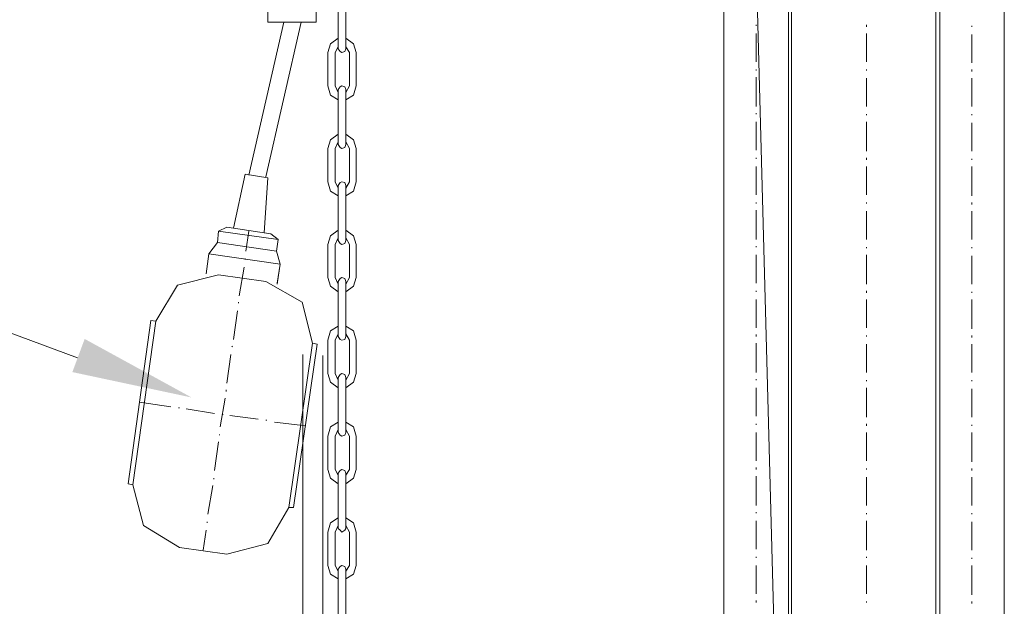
# Model space of a CAD drawing. Extents: x -23500 to 2637, y 21242 to 29547.
# Tile 12 of 121: x -11307 to -10793, y 23717 to 24023. Entities that reach past the tile are written whole.
import ezdxf

# ---------------------------------------------------------------- set-up
doc = ezdxf.new("R2010")
doc.units = 0
doc.header["$LTSCALE"] = 25
doc.layers.get('0').update_dxf_attribs({"linetype": 'CONTINUOUS', "lineweight": 13})

msp = doc.modelspace()

# ---------------------------------------------------------------- hatches: boundary and pattern name
h = msp.add_hatch(color=7)
h.dxf.hatch_style = 2
h.paths.add_polyline_path([(-11217.178, 23826.085), (-11279.368, 23839.343), (-11272.948, 23856.638)])

# ---------------------------------------------------------------- linework, layer by layer
at = {"color": 7, "lineweight": 9}
msp.add_lwpolyline([(-11276.65, 23846.76), (-11723.055, 24012.529), (-11820.452, 24012.529)], dxfattribs=at)
for points in [[(-11006.388, 27181.112), (-11006.388, 27181.112), (-10904.765, 23383.518), (-10904.765, 23383.518)], [(-10905.762, 25732.656), (-10905.762, 25732.656), (-10905.762, 23383.518), (-10905.762, 23383.518)], [(-10904.273, 23383.518), (-10904.273, 23383.518), (-10904.273, 25732.656), (-10904.273, 25732.656)], [(-10828.926, 25732.656), (-10828.926, 25732.656), (-10828.926, 23383.518), (-10828.926, 23383.518)], [(-10826.946, 23383.518), (-10826.946, 23383.518), (-10826.946, 25732.656), (-10826.946, 25732.656)], [(-10939.468, 23383.518), (-10939.468, 23383.518), (-10939.468, 25633.518), (-10939.468, 25633.518)], [(-10793.24, 25631.045), (-10793.24, 25631.045), (-10793.24, 23383.518), (-10793.24, 23383.518)], [(-11177.404, 24021.98), (-11177.404, 24021.98), (-11177.404, 24049.252), (-11177.404, 24049.252)], [(-11152.124, 24021.98), (-11152.124, 24021.98), (-11152.124, 24049.252), (-11152.124, 24049.252)], [(-11140.721, 24036.852), (-11140.721, 24036.852), (-11140.721, 24008.103), (-11140.721, 24008.103)], [(-11136.76, 24036.852), (-11136.76, 24036.852), (-11136.76, 24008.103), (-11136.76, 24008.103)], [(-11187.319, 23942.18), (-11187.319, 23942.18), (-11168.978, 24021.98), (-11168.978, 24021.98)], [(-11178.401, 23941.183), (-11178.401, 23941.183), (-11160.059, 24021.98), (-11160.059, 24021.98)], [(-11152.124, 24021.98), (-11152.124, 24021.98), (-11177.404, 24021.98), (-11177.404, 24021.98)], [(-10922.615, 24020.491), (-10922.615, 24020.491), (-10922.615, 24019.999), (-10922.615, 24019.999)], [(-10865.117, 24019.507), (-10865.117, 24019.507), (-10865.117, 24020.491), (-10865.117, 24020.491)], [(-10810.093, 24019.999), (-10810.093, 24019.999), (-10810.093, 24019.507), (-10810.093, 24019.507)], [(-10922.615, 24016.038), (-10922.615, 24016.038), (-10922.615, 24001.165), (-10922.615, 24001.165)], [(-10865.117, 24001.165), (-10865.117, 24001.165), (-10865.117, 24016.038), (-10865.117, 24016.038)], [(-10810.093, 24015.533), (-10810.093, 24015.533), (-10810.093, 24000.673), (-10810.093, 24000.673)], [(-11146.183, 24006.123), (-11146.183, 24006.123), (-11146.183, 23988.778), (-11146.183, 23988.778)], [(-11140.721, 24009.087), (-11140.721, 24009.087), (-11142.209, 24006.123), (-11142.209, 24006.123)], [(-11142.209, 24006.123), (-11142.209, 24006.123), (-11142.209, 23988.778), (-11142.209, 23988.778)], [(-11134.779, 24006.123), (-11134.779, 24006.123), (-11136.76, 24009.087), (-11136.76, 24009.087)], [(-11134.779, 24006.123), (-11134.779, 24006.123), (-11134.779, 23988.778), (-11134.779, 23988.778)], [(-11131.31, 24006.123), (-11131.31, 24006.123), (-11131.31, 23988.778), (-11131.31, 23988.778)], [(-10922.615, 23997.204), (-10922.615, 23997.204), (-10922.615, 23996.7), (-10922.615, 23996.7)], [(-10865.117, 23996.7), (-10865.117, 23996.7), (-10865.117, 23997.204), (-10865.117, 23997.204)], [(-10810.093, 23997.204), (-10810.093, 23997.204), (-10810.093, 23996.208), (-10810.093, 23996.208)], [(-10922.615, 23993.231), (-10922.615, 23993.231), (-10922.615, 23977.866), (-10922.615, 23977.866)], [(-10865.117, 23977.866), (-10865.117, 23977.866), (-10865.117, 23992.739), (-10865.117, 23992.739)], [(-10810.093, 23992.739), (-10810.093, 23992.739), (-10810.093, 23977.866), (-10810.093, 23977.866)], [(-11142.209, 23988.778), (-11142.209, 23988.778), (-11140.721, 23985.296), (-11140.721, 23985.296)], [(-11140.721, 23986.785), (-11140.721, 23986.785), (-11140.721, 23958.036), (-11140.721, 23958.036)], [(-11136.76, 23985.296), (-11136.76, 23985.296), (-11134.779, 23988.778), (-11134.779, 23988.778)], [(-11136.76, 23986.785), (-11136.76, 23986.785), (-11136.76, 23958.036), (-11136.76, 23958.036)], [(-10922.615, 23974.397), (-10922.615, 23974.397), (-10922.615, 23973.905), (-10922.615, 23973.905)], [(-10865.117, 23973.401), (-10865.117, 23973.401), (-10865.117, 23973.905), (-10865.117, 23973.905)], [(-10810.093, 23973.905), (-10810.093, 23973.905), (-10810.093, 23973.401), (-10810.093, 23973.401)], [(-10922.615, 23969.932), (-10922.615, 23969.932), (-10922.615, 23955.059), (-10922.615, 23955.059)], [(-10865.117, 23954.567), (-10865.117, 23954.567), (-10865.117, 23969.932), (-10865.117, 23969.932)], [(-10810.093, 23969.44), (-10810.093, 23969.44), (-10810.093, 23954.567), (-10810.093, 23954.567)], [(-11146.183, 23956.056), (-11146.183, 23956.056), (-11146.183, 23938.698), (-11146.183, 23938.698)], [(-11140.721, 23959.525), (-11140.721, 23959.525), (-11142.209, 23956.056), (-11142.209, 23956.056)], [(-11142.209, 23956.056), (-11142.209, 23956.056), (-11142.209, 23938.698), (-11142.209, 23938.698)], [(-11134.779, 23956.056), (-11134.779, 23956.056), (-11136.76, 23959.525), (-11136.76, 23959.525)], [(-11134.779, 23956.056), (-11134.779, 23956.056), (-11134.779, 23938.698), (-11134.779, 23938.698)], [(-11131.31, 23956.056), (-11131.31, 23956.056), (-11131.31, 23938.698), (-11131.31, 23938.698)], [(-10922.615, 23951.098), (-10922.615, 23951.098), (-10922.615, 23950.606), (-10922.615, 23950.606)], [(-10865.117, 23950.102), (-10865.117, 23950.102), (-10865.117, 23951.098), (-10865.117, 23951.098)], [(-10810.093, 23950.606), (-10810.093, 23950.606), (-10810.093, 23950.102), (-10810.093, 23950.102)], [(-10922.615, 23946.633), (-10922.615, 23946.633), (-10922.615, 23931.76), (-10922.615, 23931.76)], [(-10865.117, 23931.76), (-10865.117, 23931.76), (-10865.117, 23946.633), (-10865.117, 23946.633)], [(-10810.093, 23946.633), (-10810.093, 23946.633), (-10810.093, 23931.268), (-10810.093, 23931.268)], [(-11189.312, 23942.672), (-11189.312, 23942.672), (-11195.254, 23914.415), (-11195.254, 23914.415)], [(-11189.312, 23942.672), (-11189.312, 23942.672), (-11177.404, 23940.691), (-11177.404, 23940.691)], [(-11177.404, 23940.691), (-11177.404, 23940.691), (-11179.397, 23911.943), (-11179.397, 23911.943)], [(-11142.209, 23938.698), (-11142.209, 23938.698), (-11140.721, 23935.229), (-11140.721, 23935.229)], [(-11140.721, 23936.718), (-11140.721, 23936.718), (-11140.721, 23907.969), (-11140.721, 23907.969)], [(-11136.76, 23935.229), (-11136.76, 23935.229), (-11134.779, 23938.698), (-11134.779, 23938.698)], [(-11136.76, 23936.718), (-11136.76, 23936.718), (-11136.76, 23907.969), (-11136.76, 23907.969)], [(-10922.615, 23927.799), (-10922.615, 23927.799), (-10922.615, 23927.307), (-10922.615, 23927.307)], [(-10922.615, 23923.825), (-10922.615, 23923.825), (-10922.615, 23908.474), (-10922.615, 23908.474)], [(-10865.117, 23927.307), (-10865.117, 23927.307), (-10865.117, 23927.799), (-10865.117, 23927.799)], [(-10810.093, 23927.799), (-10810.093, 23927.799), (-10810.093, 23926.803), (-10810.093, 23926.803)], [(-10865.117, 23908.474), (-10865.117, 23908.474), (-10865.117, 23923.333), (-10865.117, 23923.333)], [(-10810.093, 23923.333), (-10810.093, 23923.333), (-10810.093, 23908.474), (-10810.093, 23908.474)], [(-11203.188, 23912.926), (-11203.188, 23912.926), (-11198.723, 23914.907), (-11198.723, 23914.907)], [(-11198.723, 23914.907), (-11198.723, 23914.907), (-11175.928, 23911.451), (-11175.928, 23911.451)], [(-11203.68, 23906.985), (-11203.68, 23906.985), (-11203.188, 23912.926), (-11203.188, 23912.926)], [(-11203.188, 23912.926), (-11203.188, 23912.926), (-11171.955, 23908.474), (-11171.955, 23908.474)], [(-11188.808, 23902.519), (-11188.808, 23902.519), (-11187.319, 23912.926), (-11187.319, 23912.926)], [(-11171.955, 23908.474), (-11171.955, 23908.474), (-11175.928, 23911.451), (-11175.928, 23911.451)], [(-11172.951, 23902.519), (-11172.951, 23902.519), (-11171.955, 23908.474), (-11171.955, 23908.474)], [(-11140.721, 23909.457), (-11140.721, 23909.457), (-11142.209, 23905.988), (-11142.209, 23905.988)], [(-11140.721, 23909.457), (-11140.721, 23909.457), (-11142.209, 23905.988), (-11142.209, 23905.988)], [(-11134.779, 23905.988), (-11134.779, 23905.988), (-11136.76, 23909.457), (-11136.76, 23909.457)], [(-11134.779, 23905.988), (-11134.779, 23905.988), (-11136.76, 23909.457), (-11136.76, 23909.457)], [(-11203.68, 23906.985), (-11203.68, 23906.985), (-11208.146, 23901.031), (-11208.146, 23901.031)], [(-11203.68, 23906.985), (-11203.68, 23906.985), (-11172.951, 23902.519), (-11172.951, 23902.519)], [(-11146.183, 23905.988), (-11146.183, 23905.988), (-11146.183, 23888.643), (-11146.183, 23888.643)], [(-11146.183, 23905.988), (-11146.183, 23905.988), (-11146.183, 23888.643), (-11146.183, 23888.643)], [(-11142.209, 23905.988), (-11142.209, 23905.988), (-11142.209, 23888.643), (-11142.209, 23888.643)], [(-11142.209, 23905.988), (-11142.209, 23905.988), (-11142.209, 23888.643), (-11142.209, 23888.643)], [(-11134.779, 23905.988), (-11134.779, 23905.988), (-11134.779, 23888.643), (-11134.779, 23888.643)], [(-11134.779, 23905.988), (-11134.779, 23905.988), (-11134.779, 23888.643), (-11134.779, 23888.643)], [(-11131.31, 23905.988), (-11131.31, 23905.988), (-11131.31, 23888.643), (-11131.31, 23888.643)], [(-11131.31, 23905.988), (-11131.31, 23905.988), (-11131.31, 23888.643), (-11131.31, 23888.643)], [(-10922.615, 23905.005), (-10922.615, 23905.005), (-10922.615, 23904.5), (-10922.615, 23904.5)], [(-10865.117, 23904.008), (-10865.117, 23904.008), (-10865.117, 23904.5), (-10865.117, 23904.5)], [(-10810.093, 23904.5), (-10810.093, 23904.5), (-10810.093, 23904.008), (-10810.093, 23904.008)], [(-11209.622, 23890.624), (-11209.622, 23890.624), (-11208.146, 23901.031), (-11208.146, 23901.031)], [(-11189.312, 23898.066), (-11189.312, 23898.066), (-11189.312, 23898.558), (-11189.312, 23898.558)], [(-10922.615, 23900.539), (-10922.615, 23900.539), (-10922.615, 23885.666), (-10922.615, 23885.666)], [(-10865.117, 23885.174), (-10865.117, 23885.174), (-10865.117, 23900.539), (-10865.117, 23900.539)], [(-10810.093, 23900.047), (-10810.093, 23900.047), (-10810.093, 23885.174), (-10810.093, 23885.174)], [(-11192.277, 23879.22), (-11192.277, 23879.22), (-11189.804, 23894.093), (-11189.804, 23894.093)], [(-11203.188, 23890.119), (-11203.188, 23890.119), (-11178.401, 23886.663), (-11178.401, 23886.663)], [(-11142.209, 23888.643), (-11142.209, 23888.643), (-11140.721, 23885.174), (-11140.721, 23885.174)], [(-11142.209, 23888.643), (-11142.209, 23888.643), (-11140.721, 23885.174), (-11140.721, 23885.174)], [(-11136.76, 23885.174), (-11136.76, 23885.174), (-11134.779, 23888.643), (-11134.779, 23888.643)], [(-11136.76, 23885.174), (-11136.76, 23885.174), (-11134.779, 23888.643), (-11134.779, 23888.643)], [(-11140.721, 23886.663), (-11140.721, 23886.663), (-11140.721, 23857.902), (-11140.721, 23857.902)], [(-11136.76, 23886.663), (-11136.76, 23886.663), (-11136.76, 23857.902), (-11136.76, 23857.902)], [(-10922.615, 23881.705), (-10922.615, 23881.705), (-10922.615, 23881.201), (-10922.615, 23881.201)], [(-10865.117, 23880.709), (-10865.117, 23880.709), (-10865.117, 23881.705), (-10865.117, 23881.705)], [(-10810.093, 23881.201), (-10810.093, 23881.201), (-10810.093, 23880.709), (-10810.093, 23880.709)], [(-11192.781, 23875.259), (-11192.781, 23875.259), (-11192.781, 23875.751), (-11192.781, 23875.751)], [(-10922.615, 23877.24), (-10922.615, 23877.24), (-10922.615, 23862.367), (-10922.615, 23862.367)], [(-10865.117, 23862.367), (-10865.117, 23862.367), (-10865.117, 23877.24), (-10865.117, 23877.24)], [(-10810.093, 23877.24), (-10810.093, 23877.24), (-10810.093, 23861.875), (-10810.093, 23861.875)], [(-11195.254, 23856.413), (-11195.254, 23856.413), (-11193.273, 23871.286), (-11193.273, 23871.286)], [(-11140.721, 23859.39), (-11140.721, 23859.39), (-11142.209, 23855.921), (-11142.209, 23855.921)], [(-11134.779, 23855.921), (-11134.779, 23855.921), (-11136.76, 23859.39), (-11136.76, 23859.39)], [(-10922.615, 23858.898), (-10922.615, 23858.898), (-10922.615, 23857.902), (-10922.615, 23857.902)], [(-10865.117, 23857.902), (-10865.117, 23857.902), (-10865.117, 23858.406), (-10865.117, 23858.406)], [(-10810.093, 23858.406), (-10810.093, 23858.406), (-10810.093, 23857.41), (-10810.093, 23857.41)], [(-11196.25, 23852.452), (-11196.25, 23852.452), (-11195.758, 23852.944), (-11195.758, 23852.944)], [(-11151.632, 23853.941), (-11151.632, 23853.941), (-11164.02, 23768.679), (-11164.02, 23768.679)], [(-11151.632, 23853.941), (-11151.632, 23853.941), (-11154.105, 23854.433), (-11154.105, 23854.433)], [(-11146.183, 23855.921), (-11146.183, 23855.921), (-11146.183, 23838.576), (-11146.183, 23838.576)], [(-11142.209, 23855.921), (-11142.209, 23855.921), (-11142.209, 23838.576), (-11142.209, 23838.576)], [(-11134.779, 23855.921), (-11134.779, 23855.921), (-11134.779, 23838.576), (-11134.779, 23838.576)], [(-11131.31, 23855.921), (-11131.31, 23855.921), (-11131.31, 23838.576), (-11131.31, 23838.576)], [(-10922.615, 23854.433), (-10922.615, 23854.433), (-10922.615, 23839.068), (-10922.615, 23839.068)], [(-10865.117, 23839.068), (-10865.117, 23839.068), (-10865.117, 23853.941), (-10865.117, 23853.941)], [(-10810.093, 23853.941), (-10810.093, 23853.941), (-10810.093, 23839.068), (-10810.093, 23839.068)], [(-11198.723, 23833.619), (-11198.723, 23833.619), (-11196.742, 23848.491), (-11196.742, 23848.491)], [(-11159.075, 23537.68), (-11159.075, 23537.68), (-11159.075, 23848.491), (-11159.075, 23848.491)], [(-11148.655, 23847.987), (-11148.655, 23847.987), (-11148.655, 23537.68), (-11148.655, 23537.68)], [(-11142.209, 23838.576), (-11142.209, 23838.576), (-11140.721, 23835.107), (-11140.721, 23835.107)], [(-11140.721, 23836.596), (-11140.721, 23836.596), (-11140.721, 23807.834), (-11140.721, 23807.834)], [(-11136.76, 23835.107), (-11136.76, 23835.107), (-11134.779, 23838.576), (-11134.779, 23838.576)], [(-11136.76, 23836.596), (-11136.76, 23836.596), (-11136.76, 23807.834), (-11136.76, 23807.834)], [(-10922.615, 23835.599), (-10922.615, 23835.599), (-10922.615, 23835.107), (-10922.615, 23835.107)], [(-10865.117, 23834.615), (-10865.117, 23834.615), (-10865.117, 23835.107), (-10865.117, 23835.107)], [(-10810.093, 23835.107), (-10810.093, 23835.107), (-10810.093, 23834.615), (-10810.093, 23834.615)], [(-11199.227, 23829.153), (-11199.227, 23829.153), (-11199.227, 23830.15), (-11199.227, 23830.15)], [(-10922.615, 23831.134), (-10922.615, 23831.134), (-10922.615, 23816.261), (-10922.615, 23816.261)], [(-10865.117, 23815.769), (-10865.117, 23815.769), (-10865.117, 23831.134), (-10865.117, 23831.134)], [(-10810.093, 23830.642), (-10810.093, 23830.642), (-10810.093, 23815.769), (-10810.093, 23815.769)], [(-11244.324, 23823.704), (-11244.324, 23823.704), (-11227.976, 23821.218), (-11227.976, 23821.218)], [(-11202.192, 23810.811), (-11202.192, 23810.811), (-11199.719, 23825.684), (-11199.719, 23825.684)], [(-11224.002, 23820.726), (-11224.002, 23820.726), (-11223.51, 23820.726), (-11223.51, 23820.726)], [(-11220.041, 23820.235), (-11220.041, 23820.235), (-11205.169, 23817.749), (-11205.169, 23817.749)], [(-11201.195, 23817.257), (-11201.195, 23817.257), (-11200.716, 23817.257), (-11200.716, 23817.257)], [(-11197.247, 23816.765), (-11197.247, 23816.765), (-11182.374, 23814.785), (-11182.374, 23814.785)], [(-11178.401, 23814.28), (-11178.401, 23814.28), (-11177.909, 23814.28), (-11177.909, 23814.28)], [(-11173.935, 23813.296), (-11173.935, 23813.296), (-11157.587, 23811.316), (-11157.587, 23811.316)], [(-10922.615, 23812.3), (-10922.615, 23812.3), (-10922.615, 23811.808), (-10922.615, 23811.808)], [(-10865.117, 23811.316), (-10865.117, 23811.316), (-10865.117, 23812.3), (-10865.117, 23812.3)], [(-10810.093, 23811.808), (-10810.093, 23811.808), (-10810.093, 23811.316), (-10810.093, 23811.316)], [(-11202.684, 23806.346), (-11202.684, 23806.346), (-11202.684, 23806.85), (-11202.684, 23806.85)], [(-11146.183, 23805.854), (-11146.183, 23805.854), (-11146.183, 23788.509), (-11146.183, 23788.509)], [(-11140.721, 23809.323), (-11140.721, 23809.323), (-11142.209, 23805.854), (-11142.209, 23805.854)], [(-11142.209, 23805.854), (-11142.209, 23805.854), (-11142.209, 23788.509), (-11142.209, 23788.509)], [(-11134.779, 23805.854), (-11134.779, 23805.854), (-11136.76, 23809.323), (-11136.76, 23809.323)], [(-11134.779, 23805.854), (-11134.779, 23805.854), (-11134.779, 23788.509), (-11134.779, 23788.509)], [(-11131.31, 23805.854), (-11131.31, 23805.854), (-11131.31, 23788.509), (-11131.31, 23788.509)], [(-10922.615, 23807.834), (-10922.615, 23807.834), (-10922.615, 23792.962), (-10922.615, 23792.962)], [(-10865.117, 23792.962), (-10865.117, 23792.962), (-10865.117, 23807.834), (-10865.117, 23807.834)], [(-10810.093, 23807.834), (-10810.093, 23807.834), (-10810.093, 23792.47), (-10810.093, 23792.47)], [(-11205.169, 23788.017), (-11205.169, 23788.017), (-11203.188, 23802.889), (-11203.188, 23802.889)], [(-11142.209, 23788.509), (-11142.209, 23788.509), (-11140.721, 23785.532), (-11140.721, 23785.532)], [(-11140.721, 23786.528), (-11140.721, 23786.528), (-11140.721, 23757.767), (-11140.721, 23757.767)], [(-11136.76, 23785.532), (-11136.76, 23785.532), (-11134.779, 23788.509), (-11134.779, 23788.509)], [(-11136.76, 23786.528), (-11136.76, 23786.528), (-11136.76, 23757.767), (-11136.76, 23757.767)], [(-10922.615, 23789.505), (-10922.615, 23789.505), (-10922.615, 23788.509), (-10922.615, 23788.509)], [(-10865.117, 23788.509), (-10865.117, 23788.509), (-10865.117, 23789.001), (-10865.117, 23789.001)], [(-10810.093, 23789.001), (-10810.093, 23789.001), (-10810.093, 23788.017), (-10810.093, 23788.017)], [(-11208.638, 23765.21), (-11208.638, 23765.21), (-11206.153, 23780.082), (-11206.153, 23780.082)], [(-11205.661, 23783.551), (-11205.661, 23783.551), (-11205.661, 23784.043), (-11205.661, 23784.043)], [(-10922.615, 23785.04), (-10922.615, 23785.04), (-10922.615, 23769.663), (-10922.615, 23769.663)], [(-10865.117, 23769.663), (-10865.117, 23769.663), (-10865.117, 23784.535), (-10865.117, 23784.535)], [(-10810.093, 23784.535), (-10810.093, 23784.535), (-10810.093, 23769.663), (-10810.093, 23769.663)], [(-10922.615, 23766.194), (-10922.615, 23766.194), (-10922.615, 23765.702), (-10922.615, 23765.702)], [(-10865.117, 23765.21), (-10865.117, 23765.21), (-10865.117, 23765.702), (-10865.117, 23765.702)], [(-10810.093, 23765.702), (-10810.093, 23765.702), (-10810.093, 23765.21), (-10810.093, 23765.21)], [(-11209.13, 23760.744), (-11209.13, 23760.744), (-11209.13, 23761.236), (-11209.13, 23761.236)], [(-10922.615, 23761.741), (-10922.615, 23761.741), (-10922.615, 23746.868), (-10922.615, 23746.868)], [(-10865.117, 23746.376), (-10865.117, 23746.376), (-10865.117, 23761.741), (-10865.117, 23761.741)], [(-10810.093, 23761.236), (-10810.093, 23761.236), (-10810.093, 23746.376), (-10810.093, 23746.376)], [(-11211.11, 23746.376), (-11211.11, 23746.376), (-11209.622, 23756.783), (-11209.622, 23756.783)], [(-11146.183, 23755.799), (-11146.183, 23755.799), (-11146.183, 23738.442), (-11146.183, 23738.442)], [(-11140.721, 23759.256), (-11140.721, 23759.256), (-11142.209, 23755.799), (-11142.209, 23755.799)], [(-11142.209, 23755.799), (-11142.209, 23755.799), (-11142.209, 23738.442), (-11142.209, 23738.442)], [(-11134.779, 23755.799), (-11134.779, 23755.799), (-11136.76, 23759.256), (-11136.76, 23759.256)], [(-11134.779, 23755.799), (-11134.779, 23755.799), (-11134.779, 23738.442), (-11134.779, 23738.442)], [(-11131.31, 23755.799), (-11131.31, 23755.799), (-11131.31, 23738.442), (-11131.31, 23738.442)], [(-11223.51, 23747.865), (-11223.51, 23747.865), (-11198.723, 23744.396), (-11198.723, 23744.396)], [(-10922.615, 23742.907), (-10922.615, 23742.907), (-10922.615, 23742.403), (-10922.615, 23742.403)], [(-10865.117, 23742.403), (-10865.117, 23742.403), (-10865.117, 23742.907), (-10865.117, 23742.907)], [(-10810.093, 23742.403), (-10810.093, 23742.403), (-10810.093, 23741.911), (-10810.093, 23741.911)], [(-11142.209, 23738.442), (-11142.209, 23738.442), (-11140.721, 23735.464), (-11140.721, 23735.464)], [(-11140.721, 23736.461), (-11140.721, 23736.461), (-11140.721, 23707.712), (-11140.721, 23707.712)], [(-11136.76, 23735.464), (-11136.76, 23735.464), (-11134.779, 23738.442), (-11134.779, 23738.442)], [(-11136.76, 23736.461), (-11136.76, 23736.461), (-11136.76, 23707.712), (-11136.76, 23707.712)], [(-10922.615, 23738.442), (-10922.615, 23738.442), (-10922.615, 23723.569), (-10922.615, 23723.569)], [(-10865.117, 23723.569), (-10865.117, 23723.569), (-10865.117, 23738.442), (-10865.117, 23738.442)], [(-10810.093, 23738.442), (-10810.093, 23738.442), (-10810.093, 23723.077), (-10810.093, 23723.077)], [(-10922.615, 23720.1), (-10922.615, 23720.1), (-10922.615, 23719.116), (-10922.615, 23719.116)], [(-10865.117, 23719.116), (-10865.117, 23719.116), (-10865.117, 23719.608), (-10865.117, 23719.608)], [(-10810.093, 23719.608), (-10810.093, 23719.608), (-10810.093, 23718.611), (-10810.093, 23718.611)]]:
    msp.add_open_spline(points, degree=3, dxfattribs=at)
for points, knots in [([(-11140.721, 24013.553), (-11140.721, 24013.553), (-11144.694, 24010.576), (-11144.694, 24010.576), (-11144.694, 24010.576), (-11146.183, 24006.123), (-11146.183, 24006.123)], [0, 0, 0, 0, 1, 1, 1, 2, 2, 2, 2]), ([(-11131.31, 24006.123), (-11131.31, 24006.123), (-11132.799, 24010.576), (-11132.799, 24010.576), (-11132.799, 24010.576), (-11136.76, 24013.553), (-11136.76, 24013.553)], [0, 0, 0, 0, 1, 1, 1, 2, 2, 2, 2]), ([(-11140.721, 24008.103), (-11140.721, 24008.103), (-11139.737, 24006.615), (-11139.737, 24006.615), (-11139.737, 24006.615), (-11138.74, 24006.123), (-11138.74, 24006.123), (-11138.74, 24006.123), (-11137.252, 24006.615), (-11137.252, 24006.615), (-11137.252, 24006.615), (-11136.76, 24008.103), (-11136.76, 24008.103)], [0, 0, 0, 0, 1, 1, 1, 2, 2, 2, 3, 3, 3, 4, 4, 4, 4]), ([(-11146.183, 23988.778), (-11146.183, 23988.778), (-11144.694, 23983.82), (-11144.694, 23983.82), (-11144.694, 23983.82), (-11140.721, 23981.335), (-11140.721, 23981.335)], [0, 0, 0, 0, 1, 1, 1, 2, 2, 2, 2]), ([(-11136.76, 23986.785), (-11136.76, 23986.785), (-11137.252, 23988.273), (-11137.252, 23988.273), (-11137.252, 23988.273), (-11138.74, 23988.778), (-11138.74, 23988.778), (-11138.74, 23988.778), (-11139.737, 23988.273), (-11139.737, 23988.273), (-11139.737, 23988.273), (-11140.721, 23986.785), (-11140.721, 23986.785)], [0, 0, 0, 0, 1, 1, 1, 2, 2, 2, 3, 3, 3, 4, 4, 4, 4]), ([(-11136.76, 23981.335), (-11136.76, 23981.335), (-11132.799, 23983.82), (-11132.799, 23983.82), (-11132.799, 23983.82), (-11131.31, 23988.778), (-11131.31, 23988.778)], [0, 0, 0, 0, 1, 1, 1, 2, 2, 2, 2]), ([(-11140.721, 23963.486), (-11140.721, 23963.486), (-11144.694, 23960.509), (-11144.694, 23960.509), (-11144.694, 23960.509), (-11146.183, 23956.056), (-11146.183, 23956.056)], [0, 0, 0, 0, 1, 1, 1, 2, 2, 2, 2]), ([(-11131.31, 23956.056), (-11131.31, 23956.056), (-11132.799, 23960.509), (-11132.799, 23960.509), (-11132.799, 23960.509), (-11136.76, 23963.486), (-11136.76, 23963.486)], [0, 0, 0, 0, 1, 1, 1, 2, 2, 2, 2]), ([(-11140.721, 23958.036), (-11140.721, 23958.036), (-11139.737, 23956.548), (-11139.737, 23956.548), (-11139.737, 23956.548), (-11138.74, 23956.056), (-11138.74, 23956.056), (-11138.74, 23956.056), (-11137.252, 23956.548), (-11137.252, 23956.548), (-11137.252, 23956.548), (-11136.76, 23958.036), (-11136.76, 23958.036)], [0, 0, 0, 0, 1, 1, 1, 2, 2, 2, 3, 3, 3, 4, 4, 4, 4]), ([(-11146.183, 23938.698), (-11146.183, 23938.698), (-11144.694, 23933.741), (-11144.694, 23933.741), (-11144.694, 23933.741), (-11140.721, 23931.268), (-11140.721, 23931.268)], [0, 0, 0, 0, 1, 1, 1, 2, 2, 2, 2]), ([(-11136.76, 23936.718), (-11136.76, 23936.718), (-11137.252, 23938.206), (-11137.252, 23938.206), (-11137.252, 23938.206), (-11138.74, 23938.698), (-11138.74, 23938.698), (-11138.74, 23938.698), (-11139.737, 23938.206), (-11139.737, 23938.206), (-11139.737, 23938.206), (-11140.721, 23936.718), (-11140.721, 23936.718)], [0, 0, 0, 0, 1, 1, 1, 2, 2, 2, 3, 3, 3, 4, 4, 4, 4]), ([(-11136.76, 23931.268), (-11136.76, 23931.268), (-11132.799, 23933.741), (-11132.799, 23933.741), (-11132.799, 23933.741), (-11131.31, 23938.698), (-11131.31, 23938.698)], [0, 0, 0, 0, 1, 1, 1, 2, 2, 2, 2]), ([(-11140.721, 23913.431), (-11140.721, 23913.431), (-11144.694, 23910.454), (-11144.694, 23910.454), (-11144.694, 23910.454), (-11146.183, 23905.988), (-11146.183, 23905.988)], [0, 0, 0, 0, 1, 1, 1, 2, 2, 2, 2]), ([(-11140.721, 23913.431), (-11140.721, 23913.431), (-11144.694, 23910.454), (-11144.694, 23910.454), (-11144.694, 23910.454), (-11146.183, 23905.988), (-11146.183, 23905.988)], [0, 0, 0, 0, 1, 1, 1, 2, 2, 2, 2]), ([(-11131.31, 23905.988), (-11131.31, 23905.988), (-11132.799, 23910.454), (-11132.799, 23910.454), (-11132.799, 23910.454), (-11136.76, 23913.431), (-11136.76, 23913.431)], [0, 0, 0, 0, 1, 1, 1, 2, 2, 2, 2]), ([(-11131.31, 23905.988), (-11131.31, 23905.988), (-11132.799, 23910.454), (-11132.799, 23910.454), (-11132.799, 23910.454), (-11136.76, 23913.431), (-11136.76, 23913.431)], [0, 0, 0, 0, 1, 1, 1, 2, 2, 2, 2]), ([(-11140.721, 23907.969), (-11140.721, 23907.969), (-11139.737, 23906.48), (-11139.737, 23906.48), (-11139.737, 23906.48), (-11138.74, 23905.988), (-11138.74, 23905.988), (-11138.74, 23905.988), (-11137.252, 23906.48), (-11137.252, 23906.48), (-11137.252, 23906.48), (-11136.76, 23907.969), (-11136.76, 23907.969)], [0, 0, 0, 0, 1, 1, 1, 2, 2, 2, 3, 3, 3, 4, 4, 4, 4]), ([(-11172.459, 23885.666), (-11172.459, 23885.666), (-11170.971, 23895.581), (-11170.971, 23895.581), (-11170.971, 23895.581), (-11208.146, 23901.031), (-11208.146, 23901.031)], [0, 0, 0, 0, 1, 1, 1, 2, 2, 2, 2]), ([(-11172.951, 23902.519), (-11172.951, 23902.519), (-11170.971, 23895.581), (-11170.971, 23895.581), (-11170.971, 23895.581), (-11172.459, 23885.174), (-11172.459, 23885.174)], [0, 0, 0, 0, 1, 1, 1, 2, 2, 2, 2]), ([(-11203.188, 23890.119), (-11203.188, 23890.119), (-11224.494, 23884.67), (-11224.494, 23884.67), (-11224.494, 23884.67), (-11235.898, 23865.836), (-11235.898, 23865.836)], [0, 0, 0, 0, 1, 1, 1, 2, 2, 2, 2]), ([(-11146.183, 23888.643), (-11146.183, 23888.643), (-11144.694, 23884.178), (-11144.694, 23884.178), (-11144.694, 23884.178), (-11140.721, 23881.201), (-11140.721, 23881.201)], [0, 0, 0, 0, 1, 1, 1, 2, 2, 2, 2]), ([(-11146.183, 23888.643), (-11146.183, 23888.643), (-11144.694, 23884.178), (-11144.694, 23884.178), (-11144.694, 23884.178), (-11140.721, 23881.201), (-11140.721, 23881.201)], [0, 0, 0, 0, 1, 1, 1, 2, 2, 2, 2]), ([(-11136.76, 23886.663), (-11136.76, 23886.663), (-11137.252, 23888.139), (-11137.252, 23888.139), (-11137.252, 23888.139), (-11138.74, 23888.643), (-11138.74, 23888.643), (-11138.74, 23888.643), (-11139.737, 23888.139), (-11139.737, 23888.139), (-11139.737, 23888.139), (-11140.721, 23886.663), (-11140.721, 23886.663)], [0, 0, 0, 0, 1, 1, 1, 2, 2, 2, 3, 3, 3, 4, 4, 4, 4]), ([(-11136.76, 23881.201), (-11136.76, 23881.201), (-11132.799, 23884.178), (-11132.799, 23884.178), (-11132.799, 23884.178), (-11131.31, 23888.643), (-11131.31, 23888.643)], [0, 0, 0, 0, 1, 1, 1, 2, 2, 2, 2]), ([(-11136.76, 23881.201), (-11136.76, 23881.201), (-11132.799, 23884.178), (-11132.799, 23884.178), (-11132.799, 23884.178), (-11131.31, 23888.643), (-11131.31, 23888.643)], [0, 0, 0, 0, 1, 1, 1, 2, 2, 2, 2]), ([(-11154.105, 23854.433), (-11154.105, 23854.433), (-11159.567, 23875.751), (-11159.567, 23875.751), (-11159.567, 23875.751), (-11178.401, 23886.663), (-11178.401, 23886.663)], [0, 0, 0, 0, 1, 1, 1, 2, 2, 2, 2]), ([(-11250.279, 23781.066), (-11250.279, 23781.066), (-11247.793, 23780.574), (-11247.793, 23780.574), (-11247.793, 23780.574), (-11235.898, 23865.836), (-11235.898, 23865.836), (-11235.898, 23865.836), (-11238.383, 23866.328), (-11238.383, 23866.328), (-11238.383, 23866.328), (-11250.279, 23781.066), (-11250.279, 23781.066), (-11250.279, 23781.066), (-11250.279, 23781.066), (-11250.279, 23781.066)], [0, 0, 0, 0, 1, 1, 1, 2, 2, 2, 3, 3, 3, 4, 4, 4, 5, 5, 5, 5]), ([(-11140.721, 23863.351), (-11140.721, 23863.351), (-11144.694, 23860.879), (-11144.694, 23860.879), (-11144.694, 23860.879), (-11146.183, 23855.921), (-11146.183, 23855.921)], [0, 0, 0, 0, 1, 1, 1, 2, 2, 2, 2]), ([(-11131.31, 23855.921), (-11131.31, 23855.921), (-11132.799, 23860.879), (-11132.799, 23860.879), (-11132.799, 23860.879), (-11136.76, 23863.351), (-11136.76, 23863.351)], [0, 0, 0, 0, 1, 1, 1, 2, 2, 2, 2]), ([(-11140.721, 23857.902), (-11140.721, 23857.902), (-11139.737, 23856.413), (-11139.737, 23856.413), (-11139.737, 23856.413), (-11138.74, 23855.921), (-11138.74, 23855.921), (-11138.74, 23855.921), (-11137.252, 23856.413), (-11137.252, 23856.413), (-11137.252, 23856.413), (-11136.76, 23857.902), (-11136.76, 23857.902)], [0, 0, 0, 0, 1, 1, 1, 2, 2, 2, 3, 3, 3, 4, 4, 4, 4]), ([(-11154.105, 23854.433), (-11154.105, 23854.433), (-11166.505, 23768.679), (-11166.505, 23768.679), (-11166.505, 23768.679), (-11164.02, 23768.679), (-11164.02, 23768.679)], [0, 0, 0, 0, 1, 1, 1, 2, 2, 2, 2]), ([(-11146.183, 23838.576), (-11146.183, 23838.576), (-11144.694, 23834.111), (-11144.694, 23834.111), (-11144.694, 23834.111), (-11140.721, 23831.134), (-11140.721, 23831.134)], [0, 0, 0, 0, 1, 1, 1, 2, 2, 2, 2]), ([(-11136.76, 23836.596), (-11136.76, 23836.596), (-11137.252, 23838.072), (-11137.252, 23838.072), (-11137.252, 23838.072), (-11138.74, 23838.576), (-11138.74, 23838.576), (-11138.74, 23838.576), (-11139.737, 23838.072), (-11139.737, 23838.072), (-11139.737, 23838.072), (-11140.721, 23836.596), (-11140.721, 23836.596)], [0, 0, 0, 0, 1, 1, 1, 2, 2, 2, 3, 3, 3, 4, 4, 4, 4]), ([(-11136.76, 23831.134), (-11136.76, 23831.134), (-11132.799, 23834.111), (-11132.799, 23834.111), (-11132.799, 23834.111), (-11131.31, 23838.576), (-11131.31, 23838.576)], [0, 0, 0, 0, 1, 1, 1, 2, 2, 2, 2]), ([(-11140.721, 23813.296), (-11140.721, 23813.296), (-11144.694, 23810.811), (-11144.694, 23810.811), (-11144.694, 23810.811), (-11146.183, 23805.854), (-11146.183, 23805.854)], [0, 0, 0, 0, 1, 1, 1, 2, 2, 2, 2]), ([(-11131.31, 23805.854), (-11131.31, 23805.854), (-11132.799, 23810.811), (-11132.799, 23810.811), (-11132.799, 23810.811), (-11136.76, 23813.296), (-11136.76, 23813.296)], [0, 0, 0, 0, 1, 1, 1, 2, 2, 2, 2]), ([(-11140.721, 23807.834), (-11140.721, 23807.834), (-11139.737, 23806.346), (-11139.737, 23806.346), (-11139.737, 23806.346), (-11138.74, 23805.854), (-11138.74, 23805.854), (-11138.74, 23805.854), (-11137.252, 23806.346), (-11137.252, 23806.346), (-11137.252, 23806.346), (-11136.76, 23807.834), (-11136.76, 23807.834)], [0, 0, 0, 0, 1, 1, 1, 2, 2, 2, 3, 3, 3, 4, 4, 4, 4]), ([(-11146.183, 23788.509), (-11146.183, 23788.509), (-11144.694, 23784.043), (-11144.694, 23784.043), (-11144.694, 23784.043), (-11140.721, 23781.066), (-11140.721, 23781.066)], [0, 0, 0, 0, 1, 1, 1, 2, 2, 2, 2]), ([(-11136.76, 23786.528), (-11136.76, 23786.528), (-11137.252, 23788.017), (-11137.252, 23788.017), (-11137.252, 23788.017), (-11138.74, 23788.509), (-11138.74, 23788.509), (-11138.74, 23788.509), (-11139.737, 23788.017), (-11139.737, 23788.017), (-11139.737, 23788.017), (-11140.721, 23786.528), (-11140.721, 23786.528)], [0, 0, 0, 0, 1, 1, 1, 2, 2, 2, 3, 3, 3, 4, 4, 4, 4]), ([(-11136.76, 23781.066), (-11136.76, 23781.066), (-11132.799, 23784.043), (-11132.799, 23784.043), (-11132.799, 23784.043), (-11131.31, 23788.509), (-11131.31, 23788.509)], [0, 0, 0, 0, 1, 1, 1, 2, 2, 2, 2]), ([(-11247.793, 23780.574), (-11247.793, 23780.574), (-11242.344, 23759.256), (-11242.344, 23759.256), (-11242.344, 23759.256), (-11223.51, 23747.865), (-11223.51, 23747.865)], [0, 0, 0, 0, 1, 1, 1, 2, 2, 2, 2]), ([(-11198.723, 23744.396), (-11198.723, 23744.396), (-11177.404, 23749.845), (-11177.404, 23749.845), (-11177.404, 23749.845), (-11166.505, 23768.679), (-11166.505, 23768.679)], [0, 0, 0, 0, 1, 1, 1, 2, 2, 2, 2]), ([(-11140.721, 23763.229), (-11140.721, 23763.229), (-11144.694, 23760.744), (-11144.694, 23760.744), (-11144.694, 23760.744), (-11146.183, 23755.799), (-11146.183, 23755.799)], [0, 0, 0, 0, 1, 1, 1, 2, 2, 2, 2]), ([(-11131.31, 23755.799), (-11131.31, 23755.799), (-11132.799, 23760.744), (-11132.799, 23760.744), (-11132.799, 23760.744), (-11136.76, 23763.229), (-11136.76, 23763.229)], [0, 0, 0, 0, 1, 1, 1, 2, 2, 2, 2]), ([(-11140.721, 23757.767), (-11140.721, 23757.767), (-11139.737, 23756.783), (-11139.737, 23756.783), (-11139.737, 23756.783), (-11138.74, 23755.799), (-11138.74, 23755.799), (-11138.74, 23755.799), (-11137.252, 23756.783), (-11137.252, 23756.783), (-11137.252, 23756.783), (-11136.76, 23757.767), (-11136.76, 23757.767)], [0, 0, 0, 0, 1, 1, 1, 2, 2, 2, 3, 3, 3, 4, 4, 4, 4]), ([(-11146.183, 23738.442), (-11146.183, 23738.442), (-11144.694, 23733.976), (-11144.694, 23733.976), (-11144.694, 23733.976), (-11140.721, 23731.504), (-11140.721, 23731.504)], [0, 0, 0, 0, 1, 1, 1, 2, 2, 2, 2]), ([(-11136.76, 23736.461), (-11136.76, 23736.461), (-11137.252, 23737.95), (-11137.252, 23737.95), (-11137.252, 23737.95), (-11138.74, 23738.442), (-11138.74, 23738.442), (-11138.74, 23738.442), (-11139.737, 23737.95), (-11139.737, 23737.95), (-11139.737, 23737.95), (-11140.721, 23736.461), (-11140.721, 23736.461)], [0, 0, 0, 0, 1, 1, 1, 2, 2, 2, 3, 3, 3, 4, 4, 4, 4]), ([(-11136.76, 23731.504), (-11136.76, 23731.504), (-11132.799, 23733.976), (-11132.799, 23733.976), (-11132.799, 23733.976), (-11131.31, 23738.442), (-11131.31, 23738.442)], [0, 0, 0, 0, 1, 1, 1, 2, 2, 2, 2])]:
    msp.add_open_spline(points, degree=3, knots=knots, dxfattribs=at)

doc.saveas('drawing.dxf')
